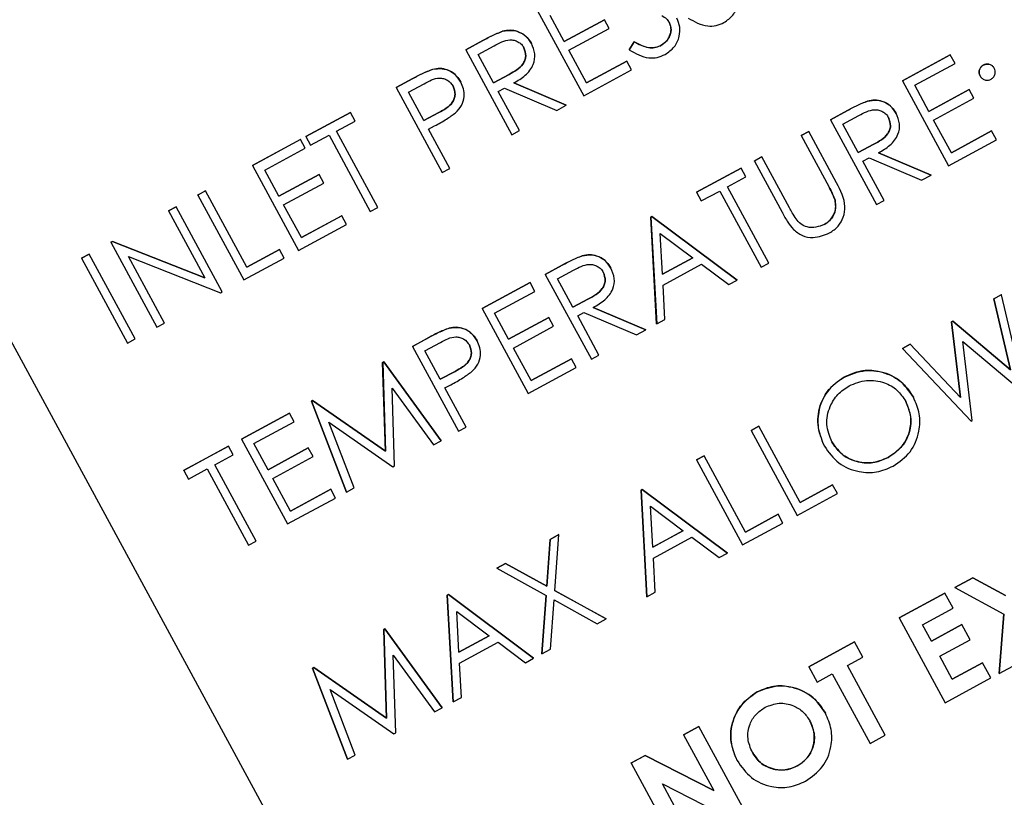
# Model space of a CAD drawing. Header units: inches. Extents: x 0.6 to 33.8, y 0 to 21.7.
# Tile 45 of 169: x 12.49 to 12.656, y 15.171 to 15.302. Entities that reach past the tile are written whole.
import ezdxf

# ---------------------------------------------------------------- set-up
doc = ezdxf.new("R2010")
doc.units = ezdxf.units.IN
doc.header["$MEASUREMENT"] = 0
doc.layers.add('FORMAT', color=7, linetype='Continuous')
doc.styles.add('SLDTEXTSTYLE3', font='TXT', dxfattribs={"width": 0.75})
doc.dimstyles.new('SLDDIMSTYLE0', dxfattribs={"dimtxt": 0.125, "dimasz": 0.13, "dimexe": 0, "dimexo": 0.0625, "dimgap": 0.03125, "dimtad": 0, "dimtih": 1, "dimtoh": 1, "dimdec": 1, "dimlfac": 4, "dimrnd": 1e-09, "dimzin": 12, "dimdsep": 46, "dimtxsty": 'SLDTEXTSTYLE3', "dimsah": 1, "dimcen": 0.09, "dimadec": 0, "dimazin": 3, "dimtfac": 1, "dimtdec": 1, "dimtofl": 0, "dimtmove": 0, "dimatfit": 3, "dimfxl": 0, "dimfrac": 2, "dimtolj": 1, "dimtzin": 12, "dimarcsym": 0})

# ---------------------------------------------------------------- blocks, each defined once
blk = doc.blocks.new('_D_3')
at = {"layer": 'FORMAT'}
for p, q in [((5.99027, 17.00098), (3.34158, 17.00098)), ((3.46658, 17.00098), (3.46658, 10.7356)), ((3.28186, 10.71021), (3.24378, 10.71021)), ((3.24378, 10.71021), (3.24378, 10.51177)), ((3.65131, 10.71021), (3.68939, 10.71021)), ((3.68939, 10.71021), (3.68939, 10.51177)), ((3.24378, 10.51177), (3.28186, 10.51177)), ((3.68939, 10.51177), (3.65131, 10.51177)), ((3.46658, 4.05937), (3.46658, 10.32475)), ((13.00303, 4.05937), (3.34158, 4.05937))]:
    blk.add_line(p, q, dxfattribs=at)
for points in [[(3.46658, 17.00098), (3.44658, 16.87098), (3.48658, 16.87098)], [(3.46658, 4.05937), (3.48658, 4.18937), (3.44658, 4.18937)]]:
    blk.add_solid(points, dxfattribs=at)
at = {"layer": 'FORMAT', "char_height": 0.125, "attachment_point": 1, "style": 'SLDTEXTSTYLE3'}
for s, insert in [('1315', (3.28186, 10.67291)), ('51.8', (3.30495, 10.48588))]:
    blk.add_mtext(s, dxfattribs=dict(at, insert=insert))

msp = doc.modelspace()

# ---------------------------------------------------------------- linework, layer by layer
at = {"color": 7, "linetype": 'Continuous'}
for p, q in [((12.39172, 15.42681), (12.56447, 15.10818)), ((12.57753, 15.30307), (12.58528, 15.28879)), ((12.58199, 15.29791), (12.57961, 15.3023)), ((12.58199, 15.29791), (12.58877, 15.30159)), ((12.58877, 15.30158), (12.58199, 15.29791)), ((12.58877, 15.30158), (12.58877, 15.30159)), ((12.58956, 15.30012), (12.58877, 15.30158)), ((12.57165, 15.29963), (12.57164, 15.29964)), ((12.58279, 15.29644), (12.58956, 15.30012)), ((12.56544, 15.29652), (12.5683, 15.29807)), ((12.5683, 15.29807), (12.56544, 15.29652)), ((12.5683, 15.29807), (12.5683, 15.29807)), ((12.59294, 15.29652), (12.59375, 15.29789)), ((12.59375, 15.29789), (12.59294, 15.29651)), ((12.59375, 15.29789), (12.59375, 15.29789)), ((12.56544, 15.29652), (12.56544, 15.29652)), ((12.56544, 15.29652), (12.57319, 15.28224)), ((12.56752, 15.29575), (12.5702, 15.2972)), ((12.57649, 15.29757), (12.57649, 15.29757)), ((12.58576, 15.29095), (12.58279, 15.29644)), ((12.59294, 15.29651), (12.59294, 15.29652)), ((12.59818, 15.29721), (12.59818, 15.29721)), ((12.5701, 15.29099), (12.56752, 15.29575)), ((12.58576, 15.29096), (12.59254, 15.29463)), ((12.59254, 15.29463), (12.58576, 15.29095)), ((12.59333, 15.29316), (12.59254, 15.29463)), ((12.59254, 15.29463), (12.59254, 15.29463)), ((12.63888, 15.29132), (12.64694, 15.29569)), ((12.64694, 15.29569), (12.63889, 15.29132)), ((12.64774, 15.29422), (12.64694, 15.29569)), ((12.64694, 15.29569), (12.64694, 15.29569)), ((12.55989, 15.29323), (12.55989, 15.29324)), ((12.58528, 15.28879), (12.59333, 15.29316)), ((12.64096, 15.29055), (12.64774, 15.29422)), ((12.6525, 15.29396), (12.6525, 15.29396)), ((12.65434, 15.29342), (12.65433, 15.29342)), ((12.55372, 15.29017), (12.55652, 15.29169)), ((12.55652, 15.29169), (12.55372, 15.29017)), ((12.55652, 15.29169), (12.55652, 15.29169)), ((12.56459, 15.2911), (12.56459, 15.29111)), ((12.57273, 15.29239), (12.5701, 15.29099)), ((12.5701, 15.29099), (12.57273, 15.29239)), ((12.57273, 15.29239), (12.57273, 15.29239)), ((12.63889, 15.29132), (12.63888, 15.29132)), ((12.63889, 15.29132), (12.64663, 15.27703)), ((12.65196, 15.29213), (12.65195, 15.29213)), ((12.55372, 15.29017), (12.55372, 15.29017)), ((12.55372, 15.29017), (12.56147, 15.27588)), ((12.5558, 15.2894), (12.55841, 15.29081)), ((12.5709, 15.28953), (12.57194, 15.29009)), ((12.57447, 15.28293), (12.5709, 15.28953)), ((12.57194, 15.29009), (12.58076, 15.28634)), ((12.58235, 15.2872), (12.57352, 15.29095)), ((12.57353, 15.29095), (12.58234, 15.28721)), ((12.64334, 15.28615), (12.64096, 15.29055)), ((12.64334, 15.28616), (12.65012, 15.28983)), ((12.65012, 15.28983), (12.64334, 15.28615)), ((12.65092, 15.28836), (12.65012, 15.28983)), ((12.65012, 15.28983), (12.65012, 15.28983)), ((12.55838, 15.28464), (12.5558, 15.2894)), ((12.633, 15.28787), (12.633, 15.28788)), ((12.64414, 15.28469), (12.65092, 15.28836)), ((12.58076, 15.28634), (12.58235, 15.2872)), ((12.58235, 15.2872), (12.58234, 15.28721)), ((12.6268, 15.28477), (12.62965, 15.28632)), ((12.62966, 15.28631), (12.6268, 15.28476)), ((12.62966, 15.28631), (12.62965, 15.28632)), ((12.53852, 15.28193), (12.54603, 15.286)), ((12.54603, 15.286), (12.53852, 15.28192)), ((12.54371, 15.28284), (12.54682, 15.28453)), ((12.54603, 15.286), (12.54603, 15.286)), ((12.54682, 15.28453), (12.54603, 15.286)), ((12.5609, 15.28596), (12.55838, 15.28464)), ((12.55838, 15.28464), (12.5609, 15.28596)), ((12.5609, 15.28596), (12.5609, 15.28596)), ((12.6268, 15.28476), (12.6268, 15.28477)), ((12.6268, 15.28476), (12.63454, 15.27048)), ((12.62887, 15.28399), (12.63155, 15.28545)), ((12.63784, 15.28581), (12.63784, 15.28581)), ((12.64712, 15.27919), (12.64414, 15.28469)), ((12.55066, 15.27002), (12.54371, 15.28284)), ((12.55917, 15.28317), (12.5602, 15.28372)), ((12.56275, 15.27658), (12.55917, 15.28317)), ((12.57319, 15.28224), (12.57447, 15.28293)), ((12.62185, 15.28209), (12.62313, 15.28278)), ((12.62313, 15.28278), (12.62313, 15.28278)), ((12.63146, 15.27923), (12.62887, 15.28399)), ((12.64712, 15.2792), (12.65389, 15.28287)), ((12.65389, 15.28287), (12.64712, 15.27919)), ((12.65469, 15.2814), (12.65389, 15.28287)), ((12.65389, 15.28287), (12.65389, 15.28287)), ((12.52955, 15.27706), (12.5376, 15.28143)), ((12.53761, 15.28143), (12.52955, 15.27706)), ((12.53761, 15.28143), (12.5376, 15.28143)), ((12.5384, 15.27996), (12.53761, 15.28143)), ((12.53852, 15.28192), (12.53852, 15.28193)), ((12.53852, 15.28192), (12.53932, 15.28046)), ((12.53932, 15.28046), (12.54243, 15.28215)), ((12.54243, 15.28215), (12.54938, 15.26933)), ((12.62313, 15.28278), (12.62185, 15.28208)), ((12.62185, 15.28208), (12.62185, 15.28209)), ((12.62185, 15.28208), (12.62649, 15.27353)), ((12.62781, 15.27415), (12.62313, 15.28278)), ((12.64663, 15.27703), (12.65469, 15.2814)), ((12.53162, 15.27629), (12.5384, 15.27996)), ((12.63145, 15.27924), (12.63408, 15.28064)), ((12.63408, 15.28063), (12.63146, 15.27923)), ((12.63408, 15.28063), (12.63408, 15.28064)), ((12.61398, 15.27782), (12.61526, 15.27851)), ((12.61526, 15.27851), (12.61398, 15.27781)), ((12.61398, 15.27781), (12.61398, 15.27782)), ((12.61398, 15.27781), (12.61865, 15.26919)), ((12.6199, 15.26995), (12.61526, 15.27851)), ((12.61526, 15.27851), (12.61526, 15.27851)), ((12.63225, 15.27777), (12.63329, 15.27833)), ((12.63329, 15.27833), (12.64211, 15.27459)), ((12.63488, 15.27919), (12.6437, 15.27545)), ((12.6437, 15.27545), (12.63488, 15.27919)), ((12.52955, 15.27706), (12.53729, 15.26278)), ((12.52955, 15.27706), (12.52955, 15.27706)), ((12.53401, 15.27189), (12.53162, 15.27629)), ((12.56147, 15.27588), (12.56275, 15.27658)), ((12.60427, 15.27256), (12.61178, 15.27663)), ((12.61178, 15.27662), (12.60427, 15.27255)), ((12.61178, 15.27662), (12.61178, 15.27663)), ((12.61257, 15.27516), (12.61178, 15.27662)), ((12.63582, 15.27118), (12.63225, 15.27777)), ((12.534, 15.2719), (12.54078, 15.27557)), ((12.54078, 15.27557), (12.53401, 15.27189)), ((12.54158, 15.2741), (12.54078, 15.27557)), ((12.54078, 15.27557), (12.54078, 15.27557)), ((12.60946, 15.27347), (12.61257, 15.27516)), ((12.64211, 15.27459), (12.6437, 15.27545)), ((12.6437, 15.27545), (12.6437, 15.27545)), ((12.5348, 15.27043), (12.54158, 15.2741)), ((12.61641, 15.26065), (12.60946, 15.27347)), ((12.52039, 15.2721), (12.52167, 15.27279)), ((12.52167, 15.27279), (12.52039, 15.27209)), ((12.52039, 15.27209), (12.52039, 15.2721)), ((12.52039, 15.27209), (12.52813, 15.25781)), ((12.52167, 15.27279), (12.52167, 15.27279)), ((12.52862, 15.25997), (12.52167, 15.27279)), ((12.60427, 15.27255), (12.60427, 15.27256)), ((12.60427, 15.27255), (12.60506, 15.27109)), ((12.60506, 15.27109), (12.60818, 15.27277)), ((12.60818, 15.27277), (12.61513, 15.25996)), ((12.62755, 15.27123), (12.62755, 15.27123)), ((12.51544, 15.26942), (12.51672, 15.27011)), ((12.51673, 15.27011), (12.51544, 15.26941)), ((12.51673, 15.27011), (12.51672, 15.27011)), ((12.52447, 15.25583), (12.51673, 15.27011)), ((12.53778, 15.26494), (12.5348, 15.27043)), ((12.54938, 15.26933), (12.55066, 15.27002)), ((12.63454, 15.27048), (12.63582, 15.27118)), ((12.51544, 15.26941), (12.51544, 15.26942)), ((12.51544, 15.26941), (12.52154, 15.25817)), ((12.53778, 15.26494), (12.54455, 15.26861)), ((12.54456, 15.26861), (12.53778, 15.26494)), ((12.54456, 15.26861), (12.54455, 15.26861)), ((12.54535, 15.26714), (12.54456, 15.26861)), ((12.59658, 15.26838), (12.59676, 15.26848)), ((12.59676, 15.26848), (12.59658, 15.26838)), ((12.59754, 15.25043), (12.59658, 15.26838)), ((12.59658, 15.26838), (12.59658, 15.26838)), ((12.59658, 15.26838), (12.59755, 15.25042)), ((12.59676, 15.26848), (12.6111, 15.25778)), ((12.59676, 15.26848), (12.59676, 15.26848)), ((12.6111, 15.25777), (12.59676, 15.26848)), ((12.61869, 15.26913), (12.61869, 15.26912)), ((12.53729, 15.26278), (12.54535, 15.26714)), ((12.62577, 15.26715), (12.62577, 15.26715)), ((12.59854, 15.25878), (12.59816, 15.26564)), ((12.59816, 15.26564), (12.60364, 15.26155)), ((12.50574, 15.26415), (12.506, 15.2643)), ((12.50601, 15.2643), (12.50574, 15.26415)), ((12.50574, 15.26415), (12.51348, 15.24987)), ((12.50574, 15.26415), (12.50574, 15.26415)), ((12.506, 15.2643), (12.52154, 15.25818)), ((12.50601, 15.2643), (12.506, 15.2643)), ((12.52154, 15.25817), (12.50601, 15.2643)), ((12.52862, 15.25998), (12.53411, 15.26295)), ((12.53412, 15.26295), (12.52862, 15.25997)), ((12.53412, 15.26295), (12.53411, 15.26295)), ((12.53491, 15.26149), (12.53412, 15.26295)), ((12.50079, 15.26147), (12.50207, 15.26217)), ((12.50207, 15.26217), (12.50079, 15.26147)), ((12.50079, 15.26147), (12.50854, 15.24719)), ((12.50079, 15.26147), (12.50079, 15.26147)), ((12.50982, 15.24788), (12.50207, 15.26217)), ((12.50207, 15.26217), (12.50207, 15.26217)), ((12.50868, 15.26178), (12.52418, 15.25567)), ((12.51476, 15.25056), (12.50868, 15.26178)), ((12.52813, 15.25781), (12.53491, 15.26149)), ((12.58501, 15.26186), (12.58501, 15.26186)), ((12.60364, 15.26155), (12.59854, 15.25878)), ((12.59854, 15.25878), (12.60364, 15.26155)), ((12.57881, 15.25875), (12.58167, 15.2603)), ((12.58167, 15.2603), (12.57881, 15.25875)), ((12.58167, 15.2603), (12.58167, 15.2603)), ((12.58986, 15.2598), (12.58986, 15.2598)), ((12.59864, 15.25694), (12.60511, 15.26045)), ((12.60511, 15.26045), (12.6097, 15.25702)), ((12.61513, 15.25996), (12.61641, 15.26065)), ((12.57881, 15.25875), (12.57881, 15.25875)), ((12.57881, 15.25875), (12.58656, 15.24447)), ((12.58089, 15.25798), (12.58357, 15.25943)), ((12.58347, 15.25322), (12.58089, 15.25798)), ((12.56819, 15.25299), (12.57625, 15.25736)), ((12.57625, 15.25736), (12.56819, 15.25299)), ((12.57704, 15.25589), (12.57625, 15.25736)), ((12.57625, 15.25736), (12.57625, 15.25736)), ((12.59894, 15.25118), (12.59864, 15.25694)), ((12.6097, 15.25702), (12.6111, 15.25777)), ((12.6111, 15.25777), (12.6111, 15.25778)), ((12.52418, 15.25567), (12.52447, 15.25583)), ((12.57027, 15.25222), (12.57704, 15.25589)), ((12.65424, 15.25463), (12.65555, 15.25534)), ((12.65555, 15.25533), (12.65424, 15.25462)), ((12.65707, 15.2427), (12.65424, 15.25463)), ((12.65424, 15.25462), (12.65424, 15.25463)), ((12.65424, 15.25462), (12.65707, 15.2427)), ((12.65555, 15.25533), (12.65555, 15.25534)), ((12.65944, 15.23896), (12.65555, 15.25533)), ((12.56819, 15.25299), (12.57593, 15.23871)), ((12.56819, 15.25299), (12.56819, 15.25299)), ((12.5861, 15.25462), (12.58347, 15.25322)), ((12.58347, 15.25322), (12.58609, 15.25462)), ((12.5861, 15.25462), (12.58609, 15.25462)), ((12.58689, 15.25318), (12.59571, 15.24943)), ((12.59571, 15.24943), (12.58689, 15.25318)), ((12.57265, 15.24783), (12.57027, 15.25222)), ((12.57265, 15.24783), (12.57942, 15.2515)), ((12.57943, 15.2515), (12.57265, 15.24783)), ((12.57943, 15.2515), (12.57942, 15.2515)), ((12.58022, 15.25003), (12.57943, 15.2515)), ((12.58426, 15.25175), (12.58531, 15.25232)), ((12.58784, 15.24516), (12.58426, 15.25175)), ((12.58531, 15.25232), (12.59413, 15.24857)), ((12.51348, 15.24987), (12.51476, 15.25056)), ((12.56264, 15.2497), (12.56264, 15.24971)), ((12.57344, 15.24636), (12.58022, 15.25003)), ((12.59755, 15.25042), (12.59754, 15.25043)), ((12.59755, 15.25042), (12.59894, 15.25118)), ((12.64716, 15.25079), (12.64735, 15.25089)), ((12.64735, 15.25089), (12.64716, 15.25079)), ((12.64868, 15.23806), (12.64716, 15.25079)), ((12.64716, 15.25079), (12.64868, 15.23806)), ((12.64716, 15.25079), (12.64716, 15.25079)), ((12.64735, 15.25089), (12.65707, 15.2427)), ((12.65707, 15.2427), (12.64735, 15.25089)), ((12.64735, 15.25089), (12.64735, 15.25089)), ((12.55647, 15.24664), (12.55927, 15.24816)), ((12.55927, 15.24815), (12.55647, 15.24664)), ((12.55927, 15.24815), (12.55927, 15.24816)), ((12.59413, 15.24857), (12.59571, 15.24943)), ((12.59571, 15.24943), (12.59571, 15.24943)), ((12.50854, 15.24719), (12.50982, 15.24788)), ((12.55647, 15.24664), (12.55647, 15.24664)), ((12.55647, 15.24664), (12.56421, 15.23235)), ((12.55855, 15.24587), (12.56116, 15.24728)), ((12.56734, 15.24757), (12.56733, 15.24757)), ((12.57642, 15.24087), (12.57344, 15.24636)), ((12.63888, 15.2463), (12.64021, 15.24702)), ((12.64021, 15.24702), (12.63888, 15.2463)), ((12.64021, 15.24702), (12.64868, 15.23806)), ((12.64868, 15.23806), (12.64021, 15.24702)), ((12.64021, 15.24702), (12.64021, 15.24702)), ((12.64904, 15.24746), (12.65926, 15.23886)), ((12.65061, 15.23417), (12.64904, 15.24746)), ((12.56113, 15.2411), (12.55855, 15.24587)), ((12.58656, 15.24447), (12.58784, 15.24516)), ((12.63888, 15.2463), (12.65043, 15.23407)), ((12.63888, 15.2463), (12.63888, 15.2463)), ((12.55145, 15.24392), (12.55164, 15.24402)), ((12.55192, 15.22901), (12.55145, 15.24392)), ((12.55146, 15.24392), (12.55145, 15.24392)), ((12.55164, 15.24402), (12.55146, 15.24392)), ((12.55146, 15.24392), (12.55193, 15.22901)), ((12.55164, 15.24402), (12.56128, 15.23077)), ((12.56128, 15.23076), (12.55164, 15.24402)), ((12.55164, 15.24402), (12.55164, 15.24402)), ((12.57593, 15.23871), (12.58399, 15.24308)), ((12.57642, 15.24087), (12.5832, 15.24454)), ((12.5832, 15.24454), (12.57642, 15.24087)), ((12.58399, 15.24308), (12.5832, 15.24454)), ((12.5832, 15.24454), (12.5832, 15.24454)), ((12.56112, 15.24111), (12.56364, 15.24243)), ((12.56364, 15.24243), (12.56113, 15.2411)), ((12.56364, 15.24243), (12.56364, 15.24243)), ((12.62907, 15.24145), (12.62907, 15.24146)), ((12.56192, 15.23964), (12.56294, 15.24019)), ((12.55305, 15.2396), (12.55999, 15.23007)), ((12.55347, 15.22653), (12.55305, 15.2396)), ((12.56549, 15.23305), (12.56192, 15.23964)), ((12.64074, 15.23807), (12.64074, 15.23807)), ((12.64868, 15.23806), (12.64868, 15.23806)), ((12.53949, 15.23743), (12.53967, 15.23753)), ((12.53967, 15.23753), (12.53949, 15.23743)), ((12.54535, 15.22213), (12.53949, 15.23743)), ((12.53949, 15.23743), (12.53949, 15.23743)), ((12.53949, 15.23743), (12.54535, 15.22212)), ((12.53967, 15.23753), (12.55192, 15.22901)), ((12.55193, 15.22901), (12.53967, 15.23753)), ((12.53967, 15.23753), (12.53967, 15.23753)), ((12.52771, 15.23105), (12.53577, 15.23542)), ((12.53577, 15.23542), (12.52771, 15.23105)), ((12.53577, 15.23542), (12.53577, 15.23542)), ((12.53657, 15.23395), (12.53577, 15.23542)), ((12.52979, 15.23028), (12.53657, 15.23395)), ((12.54242, 15.23386), (12.55318, 15.22637)), ((12.54664, 15.22282), (12.54242, 15.23386)), ((12.61342, 15.2325), (12.61471, 15.23319)), ((12.61471, 15.23319), (12.61343, 15.2325)), ((12.62166, 15.22037), (12.61471, 15.23319)), ((12.61471, 15.23319), (12.61471, 15.23319)), ((12.65043, 15.23407), (12.65061, 15.23417)), ((12.56421, 15.23235), (12.56549, 15.23305)), ((12.61343, 15.2325), (12.61342, 15.2325)), ((12.61343, 15.2325), (12.62117, 15.21821)), ((12.51801, 15.22579), (12.52551, 15.22986)), ((12.52552, 15.22985), (12.51801, 15.22578)), ((12.52552, 15.22985), (12.52551, 15.22986)), ((12.52631, 15.22839), (12.52552, 15.22985)), ((12.52771, 15.23105), (12.52771, 15.23105)), ((12.52771, 15.23105), (12.53546, 15.21676)), ((12.53217, 15.22588), (12.52979, 15.23028)), ((12.55999, 15.23007), (12.56128, 15.23076)), ((12.56128, 15.23076), (12.56128, 15.23077)), ((12.62576, 15.22986), (12.62576, 15.22986)), ((12.5232, 15.2267), (12.52631, 15.22839)), ((12.53217, 15.22589), (12.53895, 15.22956)), ((12.53895, 15.22956), (12.53217, 15.22588)), ((12.53974, 15.22809), (12.53895, 15.22956)), ((12.53895, 15.22956), (12.53895, 15.22956)), ((12.55193, 15.22901), (12.55192, 15.22901)), ((12.60427, 15.22754), (12.60555, 15.22823)), ((12.60555, 15.22823), (12.60427, 15.22753)), ((12.60555, 15.22823), (12.60555, 15.22823)), ((12.6125, 15.21541), (12.60555, 15.22823)), ((12.53015, 15.21388), (12.5232, 15.2267)), ((12.53297, 15.22442), (12.53974, 15.22809)), ((12.55318, 15.22637), (12.55347, 15.22653)), ((12.60427, 15.22753), (12.60427, 15.22754)), ((12.60427, 15.22753), (12.61201, 15.21325)), ((12.63648, 15.22793), (12.63648, 15.22794)), ((12.51801, 15.22578), (12.51801, 15.22579)), ((12.51801, 15.22578), (12.5188, 15.22432)), ((12.5188, 15.22432), (12.52192, 15.22601)), ((12.52192, 15.22601), (12.52887, 15.21319)), ((12.53595, 15.21892), (12.53297, 15.22442)), ((12.62166, 15.22038), (12.62715, 15.22336)), ((12.62715, 15.22335), (12.62166, 15.22037)), ((12.62715, 15.22335), (12.62715, 15.22336)), ((12.62795, 15.22189), (12.62715, 15.22335)), ((12.53594, 15.21893), (12.54272, 15.2226)), ((12.54272, 15.2226), (12.53595, 15.21892)), ((12.54352, 15.22113), (12.54272, 15.2226)), ((12.54272, 15.2226), (12.54272, 15.2226)), ((12.54535, 15.22212), (12.54664, 15.22282)), ((12.54535, 15.22212), (12.54535, 15.22213)), ((12.59493, 15.22247), (12.59511, 15.22257)), ((12.59511, 15.22257), (12.59493, 15.22247)), ((12.59589, 15.20451), (12.59493, 15.22247)), ((12.59493, 15.22247), (12.59493, 15.22247)), ((12.59493, 15.22247), (12.5959, 15.20451)), ((12.59511, 15.22257), (12.60945, 15.21186)), ((12.60945, 15.21186), (12.59511, 15.22257)), ((12.59511, 15.22257), (12.59511, 15.22257)), ((12.62117, 15.21821), (12.62795, 15.22189)), ((12.53546, 15.21676), (12.54352, 15.22113)), ((12.59689, 15.21287), (12.59652, 15.21973)), ((12.59652, 15.21973), (12.60199, 15.21563)), ((12.6125, 15.21541), (12.61799, 15.21839)), ((12.618, 15.21839), (12.6125, 15.21541)), ((12.618, 15.21839), (12.61799, 15.21839)), ((12.61879, 15.21692), (12.618, 15.21839)), ((12.61201, 15.21325), (12.61879, 15.21692)), ((12.57962, 15.21417), (12.5811, 15.21497)), ((12.5811, 15.21497), (12.57962, 15.21417)), ((12.58042, 15.20554), (12.5811, 15.21497)), ((12.5811, 15.21497), (12.5811, 15.21497)), ((12.59689, 15.21287), (12.60199, 15.21564)), ((12.60199, 15.21563), (12.59689, 15.21287)), ((12.52887, 15.21319), (12.53015, 15.21388)), ((12.57905, 15.2063), (12.57962, 15.21417)), ((12.57962, 15.21417), (12.57905, 15.2063)), ((12.57962, 15.21417), (12.57962, 15.21417)), ((12.59699, 15.21102), (12.60346, 15.21454)), ((12.60346, 15.21454), (12.60806, 15.2111)), ((12.60806, 15.2111), (12.60945, 15.21186)), ((12.60945, 15.21186), (12.60945, 15.21186)), ((12.57066, 15.20931), (12.57214, 15.21012)), ((12.57214, 15.21011), (12.57066, 15.20931)), ((12.57214, 15.21012), (12.57905, 15.2063)), ((12.57214, 15.21011), (12.57214, 15.21012)), ((12.57905, 15.2063), (12.57214, 15.21011)), ((12.5973, 15.20527), (12.59699, 15.21102)), ((12.57066, 15.20931), (12.57066, 15.20931)), ((12.57066, 15.20931), (12.57894, 15.20474)), ((12.64772, 15.20607), (12.65074, 15.20771)), ((12.65074, 15.20771), (12.64772, 15.20607)), ((12.65074, 15.20771), (12.65621, 15.20474)), ((12.65621, 15.20474), (12.65074, 15.20771)), ((12.65074, 15.20771), (12.65074, 15.20771)), ((12.57905, 15.2063), (12.57905, 15.2063)), ((12.58042, 15.20555), (12.58903, 15.20079)), ((12.58903, 15.20079), (12.58042, 15.20554)), ((12.5959, 15.20451), (12.5973, 15.20527)), ((12.63833, 15.20098), (12.64602, 15.20515)), ((12.64603, 15.20515), (12.63833, 15.20098)), ((12.64603, 15.20515), (12.64602, 15.20515)), ((12.64742, 15.20259), (12.64603, 15.20515)), ((12.64772, 15.20607), (12.65596, 15.2016)), ((12.64772, 15.20607), (12.64772, 15.20607)), ((12.56233, 15.2048), (12.56251, 15.2049)), ((12.56251, 15.20489), (12.56233, 15.20479)), ((12.56329, 15.18684), (12.56233, 15.2048)), ((12.56233, 15.20479), (12.56233, 15.2048)), ((12.56233, 15.20479), (12.5633, 15.18684)), ((12.56251, 15.2049), (12.57685, 15.19419)), ((12.56251, 15.20489), (12.56251, 15.2049)), ((12.57685, 15.19418), (12.56251, 15.20489)), ((12.57822, 15.19493), (12.57894, 15.20474)), ((12.57894, 15.20474), (12.57822, 15.19493)), ((12.5797, 15.19573), (12.5803, 15.20399)), ((12.5803, 15.20399), (12.58755, 15.19998)), ((12.5959, 15.20451), (12.59589, 15.20451)), ((12.56429, 15.19519), (12.56392, 15.20205)), ((12.56392, 15.20205), (12.56939, 15.19796)), ((12.64229, 15.19981), (12.64742, 15.20259)), ((12.58755, 15.19998), (12.58903, 15.20079)), ((12.58903, 15.20079), (12.58903, 15.20079)), ((12.63833, 15.20098), (12.64608, 15.1867)), ((12.63833, 15.20098), (12.63833, 15.20098)), ((12.65514, 15.19162), (12.65595, 15.2016)), ((12.65596, 15.2016), (12.65514, 15.19161)), ((12.55164, 15.199), (12.55182, 15.1991)), ((12.55182, 15.1991), (12.55164, 15.199)), ((12.55211, 15.18409), (12.55164, 15.199)), ((12.55164, 15.199), (12.55164, 15.199)), ((12.55164, 15.199), (12.55211, 15.18409)), ((12.55182, 15.1991), (12.56146, 15.18585)), ((12.55182, 15.1991), (12.55182, 15.1991)), ((12.56146, 15.18584), (12.55182, 15.1991)), ((12.64378, 15.19706), (12.64229, 15.19981)), ((12.64378, 15.19706), (12.6489, 15.19984)), ((12.64891, 15.19984), (12.64378, 15.19706)), ((12.64891, 15.19984), (12.6489, 15.19984)), ((12.6503, 15.19728), (12.64891, 15.19984)), ((12.56939, 15.19796), (12.56429, 15.19519)), ((12.56429, 15.1952), (12.56939, 15.19796)), ((12.56439, 15.19335), (12.57086, 15.19686)), ((12.57086, 15.19686), (12.57546, 15.19343)), ((12.62313, 15.19274), (12.63082, 15.19691)), ((12.63082, 15.19691), (12.62313, 15.19274)), ((12.63221, 15.19435), (12.63082, 15.19691)), ((12.63082, 15.19691), (12.63082, 15.19691)), ((12.64517, 15.1945), (12.6503, 15.19728)), ((12.57822, 15.19493), (12.5797, 15.19573)), ((12.55324, 15.19468), (12.56018, 15.18514)), ((12.55365, 15.18161), (12.55324, 15.19468)), ((12.5647, 15.18759), (12.56439, 15.19335)), ((12.57546, 15.19343), (12.57685, 15.19418)), ((12.57685, 15.19418), (12.57685, 15.19419)), ((12.57822, 15.19493), (12.57822, 15.19493)), ((12.62965, 15.19295), (12.63221, 15.19435)), ((12.64725, 15.19065), (12.64517, 15.1945)), ((12.64725, 15.19065), (12.65238, 15.19343)), ((12.65238, 15.19343), (12.64725, 15.19065)), ((12.65377, 15.19087), (12.65238, 15.19343)), ((12.65238, 15.19343), (12.65238, 15.19343)), ((12.53967, 15.19251), (12.53985, 15.19261)), ((12.53986, 15.19261), (12.53967, 15.19251)), ((12.54553, 15.17721), (12.53967, 15.19251)), ((12.53967, 15.19251), (12.53967, 15.19251)), ((12.53967, 15.19251), (12.54553, 15.1772)), ((12.53985, 15.19261), (12.55211, 15.18409)), ((12.53986, 15.19261), (12.53985, 15.19261)), ((12.55211, 15.18409), (12.53986, 15.19261)), ((12.62313, 15.19274), (12.62452, 15.19017)), ((12.62313, 15.19274), (12.62313, 15.19274)), ((12.636, 15.18124), (12.62965, 15.19295)), ((12.65514, 15.19161), (12.65817, 15.19325)), ((12.62452, 15.19017), (12.62709, 15.19156)), ((12.62709, 15.19156), (12.63344, 15.17985)), ((12.64608, 15.1867), (12.65377, 15.19087)), ((12.65514, 15.19161), (12.65514, 15.19162)), ((12.5426, 15.18894), (12.55336, 15.18145)), ((12.54682, 15.1779), (12.5426, 15.18894)), ((12.61445, 15.1885), (12.61444, 15.18851)), ((12.5633, 15.18684), (12.56329, 15.18684)), ((12.5633, 15.18684), (12.5647, 15.18759)), ((12.56018, 15.18514), (12.56146, 15.18584)), ((12.56146, 15.18584), (12.56146, 15.18585)), ((12.55211, 15.18409), (12.55211, 15.18409)), ((12.62593, 15.18496), (12.62593, 15.18496)), ((12.60207, 15.18132), (12.60463, 15.18271)), ((12.60463, 15.18271), (12.60207, 15.18132)), ((12.60463, 15.18271), (12.60463, 15.18271)), ((12.61238, 15.16843), (12.60463, 15.18271)), ((12.55336, 15.18145), (12.55365, 15.18161)), ((12.60207, 15.18132), (12.60207, 15.18132)), ((12.60207, 15.18132), (12.60717, 15.17192)), ((12.63344, 15.17985), (12.636, 15.18124)), ((12.54553, 15.1772), (12.54682, 15.1779)), ((12.54553, 15.1772), (12.54553, 15.17721)), ((12.59328, 15.17656), (12.59559, 15.17781)), ((12.59559, 15.17781), (12.59328, 15.17655)), ((12.59559, 15.17781), (12.60716, 15.17192)), ((12.59559, 15.17781), (12.59559, 15.17781)), ((12.60717, 15.17192), (12.59559, 15.17781)), ((12.61107, 15.17696), (12.61107, 15.17697)), ((12.59328, 15.17655), (12.59328, 15.17656)), ((12.59328, 15.17655), (12.60102, 15.16227)), ((12.61748, 15.17546), (12.61747, 15.17546)), ((12.62121, 15.17606), (12.62121, 15.17606)), ((12.59851, 15.17303), (12.61005, 15.16716)), ((12.60359, 15.16366), (12.59851, 15.17303))]:
    msp.add_line(p, q, dxfattribs=at)
for points, knots in [([(12.60887, 15.30111), (12.60942, 15.30149), (12.61052, 15.30225), (12.61128, 15.304), (12.61146, 15.30573), (12.61105, 15.3067), (12.61085, 15.30718)], [0, 0, 0, 0, 0.279806, 0.559627, 0.779888, 1, 1, 1, 1]), ([(12.59818, 15.29721), (12.59854, 15.29746), (12.59927, 15.29795), (12.59989, 15.29904), (12.60004, 15.30019), (12.59979, 15.30083), (12.59967, 15.30115)], [0, 0, 0, 0, 0.280276, 0.560148, 0.780153, 1, 1, 1, 1]), ([(12.59967, 15.30115), (12.59982, 15.30073), (12.60011, 15.2999), (12.59973, 15.29868), (12.59905, 15.29777), (12.59847, 15.2974), (12.59818, 15.29721)], [0, 0, 0, 0, 0.278967, 0.558281, 0.779115, 1, 1, 1, 1]), ([(12.5984, 15.30227), (12.59868, 15.30212), (12.5992, 15.30184), (12.59953, 15.30136), (12.59967, 15.30115)], [0, 0, 0, 0, 0.560129, 1, 1, 1, 1]), ([(12.59898, 15.29574), (12.59953, 15.29613), (12.60063, 15.29689), (12.60139, 15.29864), (12.60157, 15.30037), (12.60116, 15.30134), (12.60096, 15.30182)], [0, 0, 0, 0, 0.279806, 0.559627, 0.779888, 1, 1, 1, 1]), ([(12.60283, 15.30187), (12.60389, 15.30127), (12.60538, 15.30042), (12.60757, 15.30053), (12.60843, 15.30091), (12.60887, 15.30111)], [0, 0, 0, 0, 0.558455, 0.779206, 1, 1, 1, 1]), ([(12.5683, 15.29807), (12.56891, 15.29841), (12.56999, 15.299), (12.57114, 15.29944), (12.57164, 15.29964)], [0, 0, 0, 0, 0.56024, 1, 1, 1, 1]), ([(12.57165, 15.29963), (12.571, 15.29938), (12.56986, 15.29892), (12.56878, 15.29833), (12.5683, 15.29807)], [0, 0, 0, 0, 0.559717, 1, 1, 1, 1]), ([(12.57164, 15.29964), (12.57217, 15.29973), (12.57323, 15.29992), (12.57469, 15.29947), (12.57582, 15.29864), (12.57626, 15.29793), (12.57649, 15.29757)], [0, 0, 0, 0, 0.2797971, 0.5594998, 0.7796265, 1, 1, 1, 1]), ([(12.57649, 15.29757), (12.57619, 15.29802), (12.57561, 15.29892), (12.57425, 15.29964), (12.57288, 15.29988), (12.57206, 15.29972), (12.57165, 15.29963)], [0, 0, 0, 0, 0.279899, 0.559327, 0.779605, 1, 1, 1, 1]), ([(12.5702, 15.2972), (12.57105, 15.29768), (12.57212, 15.29828), (12.57356, 15.29816), (12.57423, 15.29789), (12.57482, 15.29748), (12.57508, 15.29708), (12.57521, 15.29687)], [0, 0, 0, 0, 0.498719, 0.624046, 0.749383, 0.874693, 1, 1, 1, 1]), ([(12.59375, 15.29789), (12.59453, 15.29747), (12.59562, 15.29688), (12.59722, 15.29682), (12.59786, 15.29708), (12.59818, 15.29721)], [0, 0, 0, 0, 0.559321, 0.779782, 1, 1, 1, 1]), ([(12.59818, 15.29721), (12.59777, 15.29705), (12.59694, 15.29674), (12.59534, 15.29701), (12.59436, 15.29756), (12.59375, 15.29789)], [0, 0, 0, 0, 0.279219, 0.559345, 1, 1, 1, 1]), ([(12.57273, 15.29239), (12.5736, 15.29287), (12.5747, 15.29347), (12.5754, 15.29475), (12.57561, 15.29572), (12.57537, 15.29642), (12.5752, 15.29688)], [0, 0, 0, 0, 0.499827, 0.625498, 0.751208, 1, 1, 1, 1]), ([(12.57521, 15.29687), (12.57537, 15.29641), (12.57562, 15.29571), (12.57541, 15.29475), (12.5747, 15.29347), (12.5736, 15.29287), (12.57273, 15.29239)], [0, 0, 0, 0, 0.248792, 0.374502, 0.500173, 1, 1, 1, 1]), ([(12.57352, 15.29095), (12.57419, 15.29134), (12.57551, 15.29211), (12.5769, 15.29384), (12.5772, 15.29588), (12.57673, 15.29701), (12.57649, 15.29757)], [0, 0, 0, 0, 0.281289, 0.560374, 0.77996, 1, 1, 1, 1]), ([(12.59294, 15.29651), (12.594, 15.2959), (12.59549, 15.29506), (12.59768, 15.29517), (12.59854, 15.29555), (12.59898, 15.29574)], [0, 0, 0, 0, 0.558455, 0.779206, 1, 1, 1, 1]), ([(12.55652, 15.29169), (12.55713, 15.29202), (12.55822, 15.29262), (12.55938, 15.29305), (12.55989, 15.29324)], [0, 0, 0, 0, 0.560314, 1, 1, 1, 1]), ([(12.55989, 15.29323), (12.55925, 15.29298), (12.55809, 15.29254), (12.557, 15.29195), (12.55652, 15.29169)], [0, 0, 0, 0, 0.559631, 1, 1, 1, 1]), ([(12.55989, 15.29324), (12.56041, 15.29332), (12.56145, 15.29347), (12.56287, 15.29299), (12.56394, 15.29215), (12.56437, 15.29145), (12.56459, 15.29111)], [0, 0, 0, 0, 0.279705, 0.559381, 0.779509, 1, 1, 1, 1]), ([(12.56459, 15.2911), (12.56431, 15.29154), (12.56374, 15.29243), (12.56244, 15.29317), (12.56111, 15.29345), (12.5603, 15.29331), (12.55989, 15.29323)], [0, 0, 0, 0, 0.280105, 0.559481, 0.77969, 1, 1, 1, 1]), ([(12.65195, 15.29213), (12.65188, 15.29232), (12.65173, 15.29269), (12.65185, 15.29325), (12.65211, 15.2937), (12.65237, 15.29388), (12.6525, 15.29396)], [0, 0, 0, 0, 0.279585, 0.559454, 0.779697, 1, 1, 1, 1]), ([(12.6525, 15.29396), (12.65234, 15.29384), (12.65201, 15.29361), (12.6518, 15.29308), (12.65177, 15.29256), (12.65189, 15.29227), (12.65196, 15.29213)], [0, 0, 0, 0, 0.279628, 0.559268, 0.779583, 1, 1, 1, 1]), ([(12.6525, 15.29396), (12.65269, 15.29404), (12.65306, 15.29419), (12.65362, 15.29407), (12.65408, 15.29382), (12.65425, 15.29355), (12.65433, 15.29342)], [0, 0, 0, 0, 0.279602, 0.559212, 0.779475, 1, 1, 1, 1]), ([(12.65434, 15.29342), (12.65422, 15.29358), (12.65399, 15.29391), (12.65345, 15.29412), (12.65293, 15.29415), (12.65265, 15.29402), (12.6525, 15.29396)], [0, 0, 0, 0, 0.279517, 0.559326, 0.779544, 1, 1, 1, 1]), ([(12.65379, 15.29158), (12.65396, 15.2917), (12.65429, 15.29193), (12.65449, 15.29246), (12.65453, 15.29298), (12.6544, 15.29327), (12.65434, 15.29342)], [0, 0, 0, 0, 0.279602, 0.559212, 0.779475, 1, 1, 1, 1]), ([(12.55841, 15.29081), (12.55926, 15.29128), (12.56032, 15.29187), (12.56172, 15.2917), (12.56259, 15.29134), (12.56302, 15.29078), (12.56331, 15.2904)], [0, 0, 0, 0, 0.499617, 0.625271, 0.751031, 1, 1, 1, 1]), ([(12.56371, 15.28593), (12.56408, 15.28632), (12.56481, 15.2871), (12.56525, 15.28857), (12.56513, 15.28996), (12.56477, 15.29072), (12.56459, 15.2911)], [0, 0, 0, 0, 0.280067, 0.559409, 0.7795, 1, 1, 1, 1]), ([(12.65196, 15.29213), (12.65207, 15.29196), (12.6523, 15.29163), (12.65284, 15.29142), (12.65336, 15.29139), (12.65365, 15.29152), (12.65379, 15.29158)], [0, 0, 0, 0, 0.279576, 0.559284, 0.779552, 1, 1, 1, 1]), ([(12.56331, 15.2904), (12.56348, 15.28994), (12.56372, 15.28926), (12.56353, 15.2883), (12.56286, 15.28702), (12.56177, 15.28643), (12.5609, 15.28596)], [0, 0, 0, 0, 0.248917, 0.37465, 0.500279, 1, 1, 1, 1]), ([(12.5609, 15.28596), (12.56177, 15.28643), (12.56286, 15.28702), (12.56353, 15.28831), (12.56372, 15.28926), (12.56347, 15.28995), (12.56331, 15.2904)], [0, 0, 0, 0, 0.499721, 0.62535, 0.751083, 1, 1, 1, 1]), ([(12.62965, 15.28632), (12.63026, 15.28665), (12.63134, 15.28724), (12.63249, 15.28768), (12.633, 15.28788)], [0, 0, 0, 0, 0.56024, 1, 1, 1, 1]), ([(12.633, 15.28787), (12.63236, 15.28762), (12.63121, 15.28716), (12.63013, 15.28657), (12.62966, 15.28631)], [0, 0, 0, 0, 0.559717, 1, 1, 1, 1]), ([(12.633, 15.28788), (12.63353, 15.28797), (12.63458, 15.28816), (12.63605, 15.28771), (12.63717, 15.28688), (12.63762, 15.28617), (12.63784, 15.28581)], [0, 0, 0, 0, 0.279797, 0.5595, 0.779626, 1, 1, 1, 1]), ([(12.63784, 15.28581), (12.63755, 15.28626), (12.63696, 15.28716), (12.63561, 15.28788), (12.63424, 15.28813), (12.63341, 15.28796), (12.633, 15.28787)], [0, 0, 0, 0, 0.279899, 0.559327, 0.779605, 1, 1, 1, 1]), ([(12.63155, 15.28545), (12.63241, 15.28593), (12.63348, 15.28653), (12.63492, 15.2864), (12.63558, 15.28614), (12.63617, 15.28572), (12.63643, 15.28532), (12.63656, 15.28512)], [0, 0, 0, 0, 0.498719, 0.624046, 0.749383, 0.874693, 1, 1, 1, 1]), ([(12.5602, 15.28372), (12.56088, 15.28409), (12.5621, 15.28475), (12.56322, 15.28557), (12.56371, 15.28593)], [0, 0, 0, 0, 0.560254, 1, 1, 1, 1]), ([(12.63656, 15.28512), (12.63672, 15.28465), (12.63697, 15.28396), (12.63676, 15.28299), (12.63605, 15.28171), (12.63496, 15.28111), (12.63408, 15.28063)], [0, 0, 0, 0, 0.248792, 0.374502, 0.500173, 1, 1, 1, 1]), ([(12.63408, 15.28064), (12.63496, 15.28111), (12.63605, 15.28171), (12.63676, 15.283), (12.63697, 15.28396), (12.63672, 15.28466), (12.63656, 15.28512)], [0, 0, 0, 0, 0.499827, 0.625498, 0.751208, 1, 1, 1, 1]), ([(12.63488, 15.27919), (12.63554, 15.27958), (12.63687, 15.28035), (12.63825, 15.28208), (12.63855, 15.28413), (12.63808, 15.28525), (12.63784, 15.28581)], [0, 0, 0, 0, 0.281289, 0.560374, 0.77996, 1, 1, 1, 1]), ([(12.62755, 15.27123), (12.62738, 15.27167), (12.62707, 15.27246), (12.62667, 15.2732), (12.62649, 15.27353)], [0, 0, 0, 0, 0.559624, 1, 1, 1, 1]), ([(12.62649, 15.27353), (12.62672, 15.27311), (12.62713, 15.27237), (12.62742, 15.27158), (12.62755, 15.27123)], [0, 0, 0, 0, 0.560315, 1, 1, 1, 1]), ([(12.62664, 15.26572), (12.62715, 15.26606), (12.62816, 15.26672), (12.62903, 15.26836), (12.62946, 15.271), (12.62849, 15.27285), (12.62781, 15.27415)], [0, 0, 0, 0, 0.186952, 0.373683, 0.56052, 1, 1, 1, 1]), ([(12.62577, 15.26715), (12.62614, 15.26741), (12.62688, 15.26792), (12.62751, 15.26904), (12.62773, 15.27019), (12.62761, 15.27088), (12.62755, 15.27123)], [0, 0, 0, 0, 0.279787, 0.559377, 0.779569, 1, 1, 1, 1]), ([(12.62755, 15.27123), (12.62762, 15.27078), (12.62775, 15.26989), (12.62735, 15.26867), (12.62666, 15.26773), (12.62607, 15.26734), (12.62577, 15.26715)], [0, 0, 0, 0, 0.279956, 0.559456, 0.779741, 1, 1, 1, 1]), ([(12.62099, 15.26808), (12.62077, 15.26842), (12.62039, 15.26904), (12.62005, 15.26967), (12.6199, 15.26995)], [0, 0, 0, 0, 0.559876, 1, 1, 1, 1]), ([(12.61865, 15.26919), (12.61896, 15.26862), (12.6195, 15.26761), (12.62022, 15.26671), (12.62054, 15.26632)], [0, 0, 0, 0, 0.56039, 1, 1, 1, 1]), ([(12.62577, 15.26715), (12.62531, 15.26696), (12.62437, 15.2666), (12.62294, 15.26661), (12.62174, 15.26716), (12.62124, 15.26778), (12.62099, 15.26808)], [0, 0, 0, 0, 0.279985, 0.560094, 0.779635, 1, 1, 1, 1]), ([(12.62054, 15.26632), (12.62102, 15.26593), (12.62199, 15.26516), (12.62425, 15.26477), (12.62573, 15.26536), (12.62664, 15.26572)], [0, 0, 0, 0, 0.2803926, 0.5609999, 1, 1, 1, 1]), ([(12.58167, 15.2603), (12.58228, 15.26063), (12.58336, 15.26123), (12.58451, 15.26167), (12.58501, 15.26186)], [0, 0, 0, 0, 0.56024, 1, 1, 1, 1]), ([(12.58501, 15.26186), (12.58437, 15.2616), (12.58323, 15.26115), (12.58215, 15.26056), (12.58167, 15.2603)], [0, 0, 0, 0, 0.559717, 1, 1, 1, 1]), ([(12.58501, 15.26186), (12.58554, 15.26196), (12.5866, 15.26215), (12.58806, 15.2617), (12.58918, 15.26087), (12.58963, 15.26016), (12.58986, 15.2598)], [0, 0, 0, 0, 0.279797, 0.5595, 0.779626, 1, 1, 1, 1]), ([(12.58986, 15.2598), (12.58956, 15.26025), (12.58897, 15.26115), (12.58762, 15.26187), (12.58625, 15.26211), (12.58543, 15.26194), (12.58501, 15.26186)], [0, 0, 0, 0, 0.279899, 0.559327, 0.779605, 1, 1, 1, 1]), ([(12.58357, 15.25943), (12.58442, 15.25991), (12.58549, 15.26051), (12.58693, 15.26039), (12.58759, 15.26012), (12.58819, 15.25971), (12.58845, 15.2593), (12.58857, 15.2591)], [0, 0, 0, 0, 0.498719, 0.624046, 0.749383, 0.874693, 1, 1, 1, 1]), ([(12.58689, 15.25318), (12.58756, 15.25357), (12.58888, 15.25434), (12.59027, 15.25607), (12.59057, 15.25811), (12.59009, 15.25923), (12.58986, 15.2598)], [0, 0, 0, 0, 0.281289, 0.560374, 0.77996, 1, 1, 1, 1]), ([(12.58609, 15.25462), (12.58697, 15.2551), (12.58807, 15.2557), (12.58877, 15.25698), (12.58898, 15.25795), (12.58874, 15.25864), (12.58857, 15.25911)], [0, 0, 0, 0, 0.499827, 0.625498, 0.751208, 1, 1, 1, 1]), ([(12.58857, 15.2591), (12.58874, 15.25864), (12.58899, 15.25794), (12.58877, 15.25698), (12.58807, 15.25569), (12.58697, 15.25509), (12.5861, 15.25462)], [0, 0, 0, 0, 0.248792, 0.374502, 0.500173, 1, 1, 1, 1]), ([(12.55927, 15.24816), (12.55988, 15.24849), (12.56097, 15.24909), (12.56213, 15.24952), (12.56264, 15.24971)], [0, 0, 0, 0, 0.560314, 1, 1, 1, 1]), ([(12.56264, 15.2497), (12.56199, 15.24945), (12.56084, 15.24901), (12.55975, 15.24841), (12.55927, 15.24815)], [0, 0, 0, 0, 0.559631, 1, 1, 1, 1]), ([(12.56264, 15.24971), (12.56316, 15.24979), (12.5642, 15.24994), (12.56562, 15.24946), (12.56668, 15.24862), (12.56712, 15.24792), (12.56733, 15.24757)], [0, 0, 0, 0, 0.279705, 0.559381, 0.779509, 1, 1, 1, 1]), ([(12.56734, 15.24757), (12.56705, 15.24801), (12.56649, 15.2489), (12.56519, 15.24964), (12.56386, 15.24992), (12.56305, 15.24978), (12.56264, 15.2497)], [0, 0, 0, 0, 0.280105, 0.559481, 0.77969, 1, 1, 1, 1]), ([(12.56116, 15.24728), (12.562, 15.24775), (12.56306, 15.24834), (12.56446, 15.24817), (12.56534, 15.24781), (12.56577, 15.24724), (12.56606, 15.24687)], [0, 0, 0, 0, 0.499617, 0.625271, 0.751031, 1, 1, 1, 1]), ([(12.56606, 15.24687), (12.56622, 15.24641), (12.56647, 15.24573), (12.56628, 15.24477), (12.56561, 15.24348), (12.56452, 15.2429), (12.56364, 15.24243)], [0, 0, 0, 0, 0.248917, 0.37465, 0.500279, 1, 1, 1, 1]), ([(12.56364, 15.24243), (12.56451, 15.2429), (12.56561, 15.24349), (12.56627, 15.24477), (12.56647, 15.24573), (12.56622, 15.24642), (12.56606, 15.24687)], [0, 0, 0, 0, 0.499721, 0.62535, 0.751083, 1, 1, 1, 1]), ([(12.56645, 15.2424), (12.56682, 15.24279), (12.56756, 15.24357), (12.56799, 15.24504), (12.56788, 15.24643), (12.56752, 15.24719), (12.56734, 15.24757)], [0, 0, 0, 0, 0.280067, 0.559409, 0.7795, 1, 1, 1, 1]), ([(12.56294, 15.24019), (12.56363, 15.24056), (12.56484, 15.24122), (12.56596, 15.24204), (12.56645, 15.2424)], [0, 0, 0, 0, 0.560254, 1, 1, 1, 1]), ([(12.62576, 15.22986), (12.62529, 15.23104), (12.62436, 15.23338), (12.62495, 15.23695), (12.62661, 15.23979), (12.62825, 15.2409), (12.62907, 15.24146)], [0, 0, 0, 0, 0.279731, 0.559327, 0.77968, 1, 1, 1, 1]), ([(12.62907, 15.24145), (12.62804, 15.24071), (12.62599, 15.23924), (12.62465, 15.23586), (12.62459, 15.23259), (12.62537, 15.23077), (12.62576, 15.22986)], [0, 0, 0, 0, 0.27953, 0.559053, 0.779523, 1, 1, 1, 1]), ([(12.62907, 15.24146), (12.63025, 15.24194), (12.63262, 15.24292), (12.63622, 15.24225), (12.63909, 15.24059), (12.64019, 15.23891), (12.64074, 15.23807)], [0, 0, 0, 0, 0.279767, 0.559358, 0.779571, 1, 1, 1, 1]), ([(12.64074, 15.23807), (12.64001, 15.23912), (12.63854, 15.24122), (12.63513, 15.24257), (12.63182, 15.24267), (12.62999, 15.24186), (12.62907, 15.24145)], [0, 0, 0, 0, 0.2796025, 0.5592361, 0.7794696, 1, 1, 1, 1]), ([(12.62704, 15.23056), (12.62665, 15.23152), (12.62589, 15.23345), (12.62651, 15.23637), (12.62792, 15.23865), (12.62926, 15.23956), (12.62993, 15.24002)], [0, 0, 0, 0, 0.279548, 0.559045, 0.779599, 1, 1, 1, 1]), ([(12.62993, 15.24002), (12.63089, 15.2404), (12.63282, 15.24115), (12.63575, 15.24073), (12.6381, 15.23941), (12.639, 15.23805), (12.63946, 15.23738)], [0, 0, 0, 0, 0.279735, 0.559487, 0.779691, 1, 1, 1, 1]), ([(12.63733, 15.2265), (12.63837, 15.22723), (12.64045, 15.22868), (12.64178, 15.23206), (12.64193, 15.23534), (12.64114, 15.23716), (12.64074, 15.23807)], [0, 0, 0, 0, 0.279588, 0.559282, 0.779546, 1, 1, 1, 1]), ([(12.63946, 15.23738), (12.63984, 15.23641), (12.64061, 15.23447), (12.63998, 15.23154), (12.63852, 15.22928), (12.63716, 15.22838), (12.63648, 15.22793)], [0, 0, 0, 0, 0.279551, 0.558927, 0.779433, 1, 1, 1, 1]), ([(12.63648, 15.22794), (12.63733, 15.22853), (12.63903, 15.22972), (12.64028, 15.23243), (12.64042, 15.23513), (12.63977, 15.23663), (12.63945, 15.23738)], [0, 0, 0, 0, 0.27983, 0.559389, 0.779654, 1, 1, 1, 1]), ([(12.62576, 15.22986), (12.62649, 15.22882), (12.62795, 15.22676), (12.63133, 15.22544), (12.6346, 15.2253), (12.63642, 15.2261), (12.63733, 15.2265)], [0, 0, 0, 0, 0.27952, 0.559223, 0.779502, 1, 1, 1, 1]), ([(12.62703, 15.23056), (12.62763, 15.22972), (12.62883, 15.22804), (12.63161, 15.22704), (12.63426, 15.22696), (12.63574, 15.22761), (12.63648, 15.22794)], [0, 0, 0, 0, 0.279416, 0.559077, 0.779478, 1, 1, 1, 1]), ([(12.63648, 15.22793), (12.63553, 15.22755), (12.63362, 15.22677), (12.63072, 15.22726), (12.62838, 15.22854), (12.62748, 15.22989), (12.62704, 15.23056)], [0, 0, 0, 0, 0.279734, 0.559517, 0.779696, 1, 1, 1, 1]), ([(12.61107, 15.17697), (12.6106, 15.17814), (12.60968, 15.18048), (12.61033, 15.18403), (12.61199, 15.18684), (12.61363, 15.18795), (12.61444, 15.18851)], [0, 0, 0, 0, 0.279638, 0.559214, 0.779667, 1, 1, 1, 1]), ([(12.61445, 15.1885), (12.61343, 15.18777), (12.61138, 15.18629), (12.61002, 15.18295), (12.6099, 15.17969), (12.61068, 15.17787), (12.61107, 15.17696)], [0, 0, 0, 0, 0.279509, 0.559161, 0.779576, 1, 1, 1, 1]), ([(12.61444, 15.18851), (12.61562, 15.18897), (12.61797, 15.18988), (12.6215, 15.18911), (12.62431, 15.18744), (12.62539, 15.18579), (12.62593, 15.18496)], [0, 0, 0, 0, 0.279367, 0.559189, 0.779515, 1, 1, 1, 1]), ([(12.62593, 15.18496), (12.62521, 15.18599), (12.62377, 15.18807), (12.62043, 15.18943), (12.61717, 15.18967), (12.61536, 15.18889), (12.61445, 15.1885)], [0, 0, 0, 0, 0.279668, 0.559426, 0.779691, 1, 1, 1, 1]), ([(12.61365, 15.17832), (12.61333, 15.17909), (12.61268, 15.18062), (12.61308, 15.18297), (12.61416, 15.18484), (12.61525, 15.18556), (12.6158, 15.18592)], [0, 0, 0, 0, 0.279934, 0.559393, 0.779573, 1, 1, 1, 1]), ([(12.6158, 15.18592), (12.61657, 15.18623), (12.61811, 15.18684), (12.62044, 15.18634), (12.62228, 15.18523), (12.62299, 15.18415), (12.62335, 15.1836)], [0, 0, 0, 0, 0.279536, 0.5592496, 0.7795043, 1, 1, 1, 1]), ([(12.62121, 15.17606), (12.62188, 15.17654), (12.62323, 15.17749), (12.62406, 15.1797), (12.62413, 15.18184), (12.62361, 15.18302), (12.62334, 15.18361)], [0, 0, 0, 0, 0.279464, 0.559182, 0.77947, 1, 1, 1, 1]), ([(12.62335, 15.1836), (12.62366, 15.18284), (12.62429, 15.18131), (12.62387, 15.179), (12.62283, 15.17713), (12.62175, 15.17641), (12.62121, 15.17606)], [0, 0, 0, 0, 0.279792, 0.559446, 0.77965, 1, 1, 1, 1]), ([(12.62261, 15.1735), (12.62363, 15.17422), (12.62569, 15.17567), (12.62698, 15.17902), (12.62711, 15.18226), (12.62632, 15.18406), (12.62593, 15.18496)], [0, 0, 0, 0, 0.279501, 0.559241, 0.779517, 1, 1, 1, 1]), ([(12.61107, 15.17696), (12.6118, 15.17593), (12.61326, 15.17386), (12.6166, 15.17247), (12.61988, 15.17229), (12.6217, 15.1731), (12.62261, 15.1735)], [0, 0, 0, 0, 0.279587, 0.559385, 0.779568, 1, 1, 1, 1]), ([(12.61748, 15.17546), (12.61657, 15.17575), (12.61496, 15.17627), (12.61405, 15.17769), (12.61365, 15.17832)], [0, 0, 0, 0, 0.558374, 1, 1, 1, 1]), ([(12.61365, 15.17832), (12.61418, 15.17754), (12.61514, 15.17613), (12.61676, 15.17566), (12.61747, 15.17546)], [0, 0, 0, 0, 0.559408, 1, 1, 1, 1]), ([(12.61747, 15.17546), (12.6182, 15.1754), (12.6195, 15.17528), (12.62069, 15.17582), (12.62121, 15.17606)], [0, 0, 0, 0, 0.55937, 1, 1, 1, 1]), ([(12.62121, 15.17606), (12.62054, 15.17577), (12.61934, 15.17525), (12.61805, 15.17539), (12.61748, 15.17546)], [0, 0, 0, 0, 0.559415, 1, 1, 1, 1])]:
    msp.add_open_spline(points, degree=3, knots=knots, dxfattribs=at)

# ---------------------------------------------------------------- dimensions: what is measured, and where the dimension line sits
at = {"layer": 'FORMAT'}
dim = msp.add_linear_dim(base=(3.46658, 4.05937), p1=(6.04027, 17.00098), p2=(13.05303, 4.05937), angle=90, dimstyle='SLDDIMSTYLE0', dxfattribs=at)
dim.commit()
dim.dimension.update_dxf_attribs({"geometry": '_D_3', "text_midpoint": (3.46658, 10.53018), "dimtype": 160})

doc.saveas('drawing.dxf')
